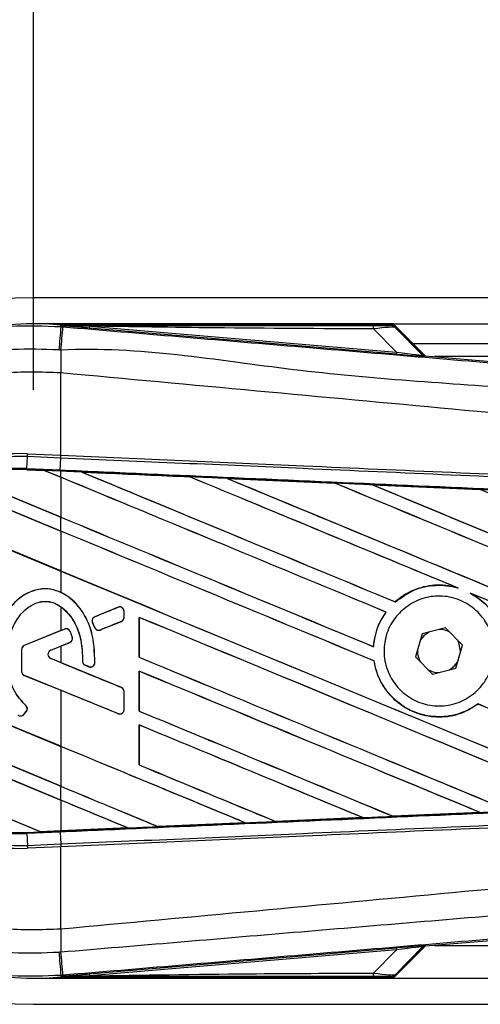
# Model space of a CAD drawing. Header units: millimetres. Extents: x 0 to 420, y 0 to 297.
# Tile 19 of 77: x 64.74 to 68.27, y 253.47 to 261.01. Entities that reach past the tile are written whole.
import ezdxf

# ---------------------------------------------------------------- set-up
doc = ezdxf.new("R2010")
doc.units = ezdxf.units.MM
doc.layers.add('QUOTE', color=174, linetype='Continuous')
doc.styles.add('SLDTEXTSTYLE3', font='TXT', dxfattribs={"width": 0.75})
doc.dimstyles.new('SLDDIMSTYLE0', dxfattribs={"dimtxt": 3, "dimasz": 3, "dimexe": 0, "dimexo": 0.0625, "dimgap": 0.75, "dimtad": 1, "dimlfac": 9.979656, "dimrnd": 1e-09, "dimzin": 12, "dimdsep": 46, "dimtxsty": 'SLDTEXTSTYLE3', "dimsah": 1, "dimcen": 0.09, "dimadec": 0, "dimazin": 3, "dimtfac": 1, "dimtdec": 3, "dimtofl": 0, "dimtmove": 0, "dimatfit": 3, "dimfxl": 0, "dimfrac": 2, "dimtolj": 1, "dimtzin": 12, "dimarcsym": 0})

# ---------------------------------------------------------------- blocks, each defined once
blk = doc.blocks.new('_D')
at = {"layer": 'QUOTE'}
for p, q in [((64.8471, 258.1791), (64.8471, 269.1272)), ((215.1529, 258.1791), (215.1529, 269.1272)), ((215.1529, 267.1272), (64.8471, 267.1272))]:
    blk.add_line(p, q, dxfattribs=at)
for points in [[(64.8471, 267.1272), (67.8471, 266.6272), (67.8471, 267.6272)], [(215.1529, 267.1272), (212.1529, 267.6272), (212.1529, 266.6272)]]:
    blk.add_solid(points, dxfattribs=at)
at = {"layer": 'QUOTE', "insert": (135.5667, 270.9944), "char_height": 3, "attachment_point": 1, "style": 'SLDTEXTSTYLE3'}
blk.add_mtext('1500', dxfattribs=at)

msp = doc.modelspace()

# ---------------------------------------------------------------- linework, layer by layer
at = {"color": 7, "linetype": 'Continuous', "lineweight": 25}
for p, q in [((101.1209, 258.8846), (64.8471, 258.8846)), ((67.6027, 258.6842), (64.8471, 258.6842)), ((65.0566, 258.6632), (65.0576, 258.6749)), ((65.0566, 258.6632), (65.0728, 258.6618)), ((65.0576, 258.6749), (65.058, 258.6748)), ((65.058, 258.6749), (65.058, 258.6748)), ((65.0628, 258.6701), (65.058, 258.6749)), ((67.5981, 258.6749), (65.058, 258.6749)), ((65.0629, 258.6695), (65.058, 258.6748)), ((65.0629, 258.6695), (65.0628, 258.6701)), ((65.2761, 258.6668), (65.2748, 258.6516)), ((67.6263, 258.4533), (65.2748, 258.6516)), ((65.2761, 258.6668), (67.6276, 258.4685)), ((67.6276, 258.4685), (67.4514, 258.6458)), ((67.6027, 258.6842), (101.1209, 258.6842)), ((67.8472, 258.4397), (67.6027, 258.6842)), ((67.8292, 258.4483), (67.6058, 258.6717)), ((67.6162, 258.6576), (67.8276, 258.4449)), ((67.753, 258.5339), (101.1209, 258.5339)), ((67.6276, 258.4685), (67.6263, 258.4533)), ((67.8276, 258.4449), (67.8292, 258.4483)), ((67.8479, 258.4396), (67.8463, 258.4362)), ((67.8479, 258.4396), (73.7916, 257.9384)), ((83.3848, 258.4337), (67.9183, 258.4337)), ((65.0564, 258.3089), (65.0563, 258.309)), ((65.0564, 257.6781), (65.0564, 258.3089)), ((64.797, 257.5767), (64.8009, 257.6679)), ((64.8009, 257.6679), (64.8019, 257.6892)), ((65.0555, 257.6568), (64.8009, 257.6679)), ((64.8019, 257.6892), (65.0564, 257.6781)), ((65.052, 257.5656), (65.056, 257.6568)), ((65.0555, 257.6568), (65.0564, 257.6781)), ((65.056, 257.6568), (65.0555, 257.6568)), ((65.057, 257.678), (65.0564, 257.6781)), ((64.7966, 257.5679), (64.7965, 257.5671)), ((64.7965, 257.5671), (64.9314, 257.5612)), ((64.7966, 257.568), (64.797, 257.5767)), ((64.7966, 257.568), (64.9303, 257.5621)), ((64.7966, 257.5679), (64.7966, 257.568)), ((64.9303, 257.5621), (64.7966, 257.5679)), ((64.797, 257.5767), (65.052, 257.5656)), ((65.0517, 257.5568), (65.052, 257.5656)), ((64.3245, 257.507), (65.0564, 257.2038)), ((65.0564, 257.2043), (64.3264, 257.5067)), ((65.0517, 257.5568), (64.9303, 257.5621)), ((65.0564, 257.5099), (64.9303, 257.5621)), ((64.9314, 257.5612), (64.9303, 257.5621)), ((64.9314, 257.5612), (65.0564, 257.5094)), ((65.0564, 257.5566), (65.0517, 257.5568)), ((65.0564, 257.5099), (65.0564, 257.5566)), ((65.0564, 257.5094), (65.0564, 257.2043)), ((65.2166, 257.5496), (65.2202, 257.5486)), ((65.2166, 257.5496), (65.2166, 257.5496)), ((66.0426, 257.5135), (66.0427, 257.5134)), ((66.0438, 257.5125), (66.0427, 257.5134)), ((66.3295, 257.5009), (67.1553, 257.4646)), ((66.3296, 257.5008), (66.3295, 257.5009)), ((66.3296, 257.5008), (66.3331, 257.4998)), ((65.0564, 257.0977), (64.1888, 257.4571)), ((64.1894, 257.4564), (65.0564, 257.0973)), ((67.1553, 257.4646), (67.1554, 257.4645)), ((67.1564, 257.4636), (67.1554, 257.4645)), ((67.4434, 257.4519), (68.2682, 257.4154)), ((67.4436, 257.4518), (67.4434, 257.4519)), ((67.4436, 257.4518), (67.4471, 257.4508)), ((68.2682, 257.4154), (68.2684, 257.4153)), ((68.2694, 257.4144), (68.2684, 257.4153)), ((63.8837, 257.2774), (65.0564, 256.7917)), ((65.0564, 256.7921), (63.885, 257.2773)), ((65.0564, 257.0977), (65.0564, 257.2038)), ((65.0564, 257.0973), (65.0564, 256.7921)), ((65.0564, 256.7917), (65.0564, 256.6277)), ((68.089, 256.6649), (68.1002, 256.6607)), ((68.191, 256.6231), (68.2019, 256.6181)), ((65.0564, 256.5183), (65.0564, 256.3355)), ((65.4955, 256.5143), (65.3169, 256.4414)), ((65.4955, 256.5143), (65.4953, 256.5147)), ((67.6188, 256.555), (67.6183, 256.5556)), ((65.3169, 256.4414), (65.3168, 256.4418)), ((65.5409, 256.4365), (65.5409, 256.4838)), ((65.5409, 256.4838), (65.5414, 256.4838)), ((65.5409, 256.4365), (65.5414, 256.4365)), ((65.5414, 256.4365), (65.5414, 256.4838)), ((65.6568, 256.4369), (65.6568, 256.1309)), ((65.6576, 256.4361), (65.6568, 256.4369)), ((65.6576, 256.131), (65.6576, 256.4361)), ((67.5471, 256.4774), (67.5482, 256.4774)), ((65.2991, 256.3979), (65.2987, 256.3977)), ((65.316, 256.3574), (65.2987, 256.3977)), ((65.2991, 256.3979), (65.3164, 256.3576)), ((65.3591, 256.3401), (65.5204, 256.406)), ((65.5204, 256.406), (65.5206, 256.4055)), ((65.0564, 256.3355), (64.7767, 256.2213)), ((65.0854, 256.3469), (64.7769, 256.2209)), ((65.0854, 256.3469), (65.0853, 256.3473)), ((65.1283, 256.3289), (65.1287, 256.3291)), ((65.1442, 256.2847), (65.1446, 256.2848)), ((65.3164, 256.3576), (65.316, 256.3574)), ((65.3591, 256.3401), (65.3593, 256.3397)), ((67.8241, 256.3115), (67.7741, 256.1333)), ((68.0034, 256.3573), (67.8241, 256.3115)), ((68.1328, 256.2249), (68.0034, 256.3573)), ((64.7769, 256.2209), (64.7767, 256.2213)), ((64.9793, 256.185), (65.1251, 256.2446)), ((64.9795, 256.1846), (65.0564, 256.216)), ((65.0564, 256.216), (65.0564, 256.0898)), ((65.1251, 256.2446), (65.1253, 256.2442)), ((67.4513, 256.2121), (67.4505, 256.2129)), ((68.0828, 256.0466), (68.1328, 256.2249)), ((65.0564, 255.4491), (63.3459, 256.1577)), ((63.3468, 256.1568), (65.0564, 255.4487)), ((64.756, 256.1904), (64.756, 256.0234)), ((64.7564, 256.1904), (64.756, 256.1904)), ((64.7564, 256.1904), (64.7564, 256.0234)), ((64.9793, 256.185), (64.9795, 256.1846)), ((67.7741, 256.1333), (67.9034, 256.0008)), ((68.1187, 256.1747), (68.1188, 256.1791)), ((64.9793, 256.1208), (64.9795, 256.1212)), ((65.5204, 255.8999), (64.9793, 256.1208)), ((65.0564, 256.0898), (64.9795, 256.1212)), ((65.2231, 256.1014), (65.2226, 256.1014)), ((65.2433, 256.0711), (65.2431, 256.0707)), ((65.2433, 256.0711), (65.2718, 256.0591)), ((65.2718, 256.0591), (65.2716, 256.0587)), ((65.3174, 256.0876), (65.3179, 256.0876)), ((65.6568, 256.1309), (65.6576, 256.131)), ((67.4551, 256.1034), (67.456, 256.1035)), ((64.7564, 256.0234), (64.756, 256.0234)), ((64.7769, 255.9929), (64.7767, 255.9925)), ((64.7767, 255.9925), (65.0564, 255.8783)), ((64.7769, 255.9929), (65.4955, 255.6995)), ((65.6568, 256.0247), (65.6568, 255.7187)), ((65.6576, 256.0239), (65.6568, 256.0247)), ((65.6576, 255.7188), (65.6576, 256.0239)), ((67.9034, 256.0008), (68.0828, 256.0466)), ((63.3893, 255.8336), (65.0564, 255.1431)), ((65.0564, 255.1435), (63.3902, 255.8337)), ((65.0564, 255.8783), (65.0564, 255.4491)), ((65.5204, 255.8999), (65.5206, 255.9003)), ((65.5409, 255.8694), (65.5414, 255.8694)), ((65.5409, 255.73), (65.5409, 255.8694)), ((65.5414, 255.73), (65.5414, 255.8694)), ((64.7887, 255.7615), (64.789, 255.7618)), ((68.252, 255.7735), (68.2526, 255.7728)), ((65.0564, 255.037), (63.4265, 255.7121)), ((63.4278, 255.7111), (65.0564, 255.0365)), ((64.7742, 255.6937), (64.7924, 255.7155)), ((64.7742, 255.6937), (64.7745, 255.6934)), ((64.7745, 255.6934), (64.7927, 255.7152)), ((64.7924, 255.7155), (64.7927, 255.7152)), ((65.4955, 255.6995), (65.4953, 255.6991)), ((65.5409, 255.73), (65.5414, 255.73)), ((65.6568, 255.7187), (65.6576, 255.7188)), ((65.6568, 255.6126), (65.6568, 255.3066)), ((65.6576, 255.6118), (65.6568, 255.6126)), ((65.6576, 255.3067), (65.6576, 255.6118)), ((65.0564, 255.4487), (65.0564, 255.1435)), ((63.6471, 255.3147), (64.9023, 254.7948)), ((64.9014, 254.7956), (63.6482, 255.3147)), ((65.6568, 255.3066), (65.6576, 255.3067)), ((65.0564, 255.037), (65.0564, 255.1431)), ((65.0564, 255.0365), (65.0564, 254.8024)), ((68.2677, 254.9427), (67.6021, 254.9133)), ((68.2646, 254.9435), (68.2674, 254.9428)), ((68.2674, 254.9428), (68.2677, 254.9427)), ((65.8023, 254.8342), (66.4701, 254.8635)), ((66.4702, 254.8634), (65.8023, 254.8341)), ((66.4672, 254.8642), (66.4701, 254.8635)), ((66.4701, 254.8635), (66.4702, 254.8634)), ((66.7022, 254.8737), (66.7013, 254.8745)), ((66.7023, 254.8736), (66.7022, 254.8737)), ((67.3692, 254.903), (66.7023, 254.8736)), ((67.3662, 254.9038), (67.369, 254.9031)), ((67.369, 254.9031), (67.3692, 254.903)), ((67.6019, 254.9134), (67.6011, 254.9142)), ((67.6021, 254.9133), (67.6019, 254.9134)), ((64.7966, 254.7902), (64.9023, 254.7948)), ((64.7966, 254.7902), (64.797, 254.7814)), ((65.052, 254.7926), (64.797, 254.7814)), ((64.797, 254.7814), (64.8009, 254.6902)), ((64.9014, 254.7956), (65.0564, 254.8024)), ((64.9022, 254.7948), (64.9014, 254.7956)), ((64.9022, 254.7948), (65.0517, 254.8013)), ((65.0517, 254.8013), (64.9023, 254.7948)), ((65.0564, 254.8015), (65.0517, 254.8013)), ((65.0517, 254.8013), (65.0517, 254.8013)), ((65.052, 254.7926), (65.056, 254.7014)), ((65.5706, 254.824), (65.0564, 254.8015)), ((65.5677, 254.8247), (65.5706, 254.824)), ((65.5706, 254.824), (65.5706, 254.824)), ((65.8023, 254.8342), (65.8014, 254.835)), ((65.8023, 254.8341), (65.8023, 254.8342)), ((64.8009, 254.6902), (65.0555, 254.7013)), ((65.0555, 254.7013), (65.056, 254.7014)), ((65.0555, 254.7013), (65.0564, 254.6801)), ((64.8009, 254.6902), (64.8019, 254.669)), ((65.0564, 254.6801), (64.8019, 254.669)), ((65.0564, 254.6801), (65.057, 254.6801)), ((65.0564, 254.0492), (65.0564, 254.6801)), ((73.7916, 254.4197), (67.8479, 253.9185)), ((65.0564, 254.0492), (65.0563, 254.0492)), ((65.2748, 253.7066), (67.6263, 253.9048)), ((67.6276, 253.8896), (65.2761, 253.6914)), ((67.4514, 253.7123), (67.6276, 253.8896)), ((67.6027, 253.674), (67.8472, 253.9185)), ((67.6058, 253.6864), (67.8292, 253.9098)), ((67.8276, 253.9133), (67.6162, 253.7005)), ((67.6263, 253.9048), (67.6276, 253.8896)), ((67.8292, 253.9098), (67.8276, 253.9133)), ((67.8463, 253.922), (67.8479, 253.9185)), ((67.9183, 253.9245), (83.3848, 253.9245)), ((64.8471, 253.674), (67.6027, 253.674)), ((65.0728, 253.6963), (65.0566, 253.6949)), ((65.0566, 253.6949), (65.0576, 253.6833)), ((65.058, 253.6833), (65.0576, 253.6833)), ((65.058, 253.6833), (65.0629, 253.6886)), ((65.0628, 253.6881), (65.058, 253.6833)), ((65.058, 253.6833), (65.058, 253.6833)), ((65.058, 253.6833), (67.5981, 253.6833)), ((65.0628, 253.6881), (65.0629, 253.6886)), ((65.2748, 253.7066), (65.2761, 253.6914)), ((67.6027, 253.674), (90.806, 253.674)), ((64.8471, 253.4736), (90.8644, 253.4736))]:
    msp.add_line(p, q, dxfattribs=at)
at = {"color": 7, "linetype": 'Continuous', "lineweight": 25, "flags": 128}
for points in [[(65.2761, 258.6668), (65.1567, 258.6686), (65.0628, 258.6701)], [(67.8746, 256.3244), (67.8365, 256.296), (67.81, 256.2613)], [(68.1188, 256.1791), (68.1062, 256.2423), (68.0963, 256.2622)], [(68.0322, 256.0337), (68.0703, 256.0622), (68.0969, 256.0969)], [(65.0628, 253.6881), (65.1823, 253.6899), (65.2761, 253.6914)]]:
    msp.add_lwpolyline(points, dxfattribs=at)
at = {"color": 7, "linetype": 'Continuous', "lineweight": 25}
for centre, radius, start, end in [((64.8471, 256.1791), 2.7055, 90, 270), ((64.8471, 256.1791), 2.5047, 85.18028, 274.81972), ((322.8888, 236.784), 258.7588, 175.149606, 175.189291), ((-21.8417, 265.8513), 87.2114, 355.15357, 355.271316), ((67.3446, 258.65), 0.107, 357.77119, 11.51783), ((93.9887, 258.1325), 28.9329, 179.30553, 179.65067), ((67.8488, 258.4661), 0.0301, 225.00164, 265.17864), ((64.7359, 256.1791), 1.5115, 87.5, 272.5), ((64.7359, 256.1791), 1.4903, 87.5, 272.5), ((64.7359, 256.1791), 1.399, 87.5, 272.5), ((64.7359, 256.1791), 1.3902, 87.5, 107.21651), ((64.7359, 256.1791), 1.3902, 87.5, 107.2149), ((64.7359, 256.1791), 1.3893, 87.5, 107.14432), ((65.508, 256.4838), 0.0329, 0, 112.20926), ((65.3294, 256.4109), 0.0329, 112.20926, 203.24584), ((65.508, 256.4365), 0.0329, 292.20927, 0), ((65.0979, 256.3164), 0.0329, 22.3787, 112.20929), ((65.1126, 256.2751), 0.0329, 292.20926, 16.93498), ((65.3467, 256.3706), 0.0329, 203.24584, 292.20927), ((67.9534, 256.1791), 0.1653, 58.46951, 90.18729), ((64.7893, 256.1904), 0.0334, 112.20929, 180), ((64.7893, 256.1904), 0.0329, 112.20929, 180), ((64.9924, 256.1529), 0.0347, 112.20926, 247.79071), ((64.9924, 256.1529), 0.0343, 112.20926, 247.79071), ((67.9534, 256.1791), 0.1653, 178.46951, 210.18729), ((65.256, 256.1015), 0.0329, 180.035, 247.29049), ((65.2845, 256.0895), 0.0329, 247.29049, 356.67135), ((64.7893, 256.0234), 0.0334, 180, 247.79071), ((64.7893, 256.0234), 0.0329, 180, 247.79071), ((67.9534, 256.1791), 0.1653, 238.46951, 270.18729), ((65.508, 255.8694), 0.0329, 360, 67.79071), ((64.7671, 255.7366), 0.0329, 320.16689, 48.97709), ((64.7671, 255.7366), 0.0334, 320.16689, 48.97709), ((64.7489, 255.7148), 0.0334, 228.8059, 320.16689), ((64.7489, 255.7148), 0.0329, 228.8059, 320.16689), ((65.508, 255.73), 0.0329, 247.79071, 360), ((64.7359, 256.1791), 1.3902, 266.65309, 272.5), ((93.9887, 254.2256), 28.9329, 180.34933, 180.69448), ((322.8888, 275.5741), 258.7588, 184.810709, 184.850394), ((-31.9816, 245.6517), 97.3872, 4.738282, 4.843724), ((67.8488, 253.892), 0.0301, 94.82136, 134.99836), ((67.3446, 253.7082), 0.107, 348.48217, 2.22881)]:
    msp.add_arc(centre, radius, start, end, dxfattribs=at)
for centre, major_axis, ratio, start_param, end_param in [((67.3684, 258.6728), (0.2124, -0.0005), 0.006593, 5.103585, 6.280472), ((67.3684, 258.6227), (0.2481, 0.0344), 0.04873, 0.045893, 1.22278), ((67.4908, 258.4671), (0.3556, -0.0309), 0.006014, 5.104116, 6.281003), ((67.4933, 258.497), (0.3344, -0.0523), 0.023912, 5.129559, 6.306446), ((67.8504, 258.4695), (0.0127, 0.0273), 0.999957, 2.790968, 3.492218), ((64.8491, 257.5957), (0.0812, -0.0336), 0.002985, 0.009253, 0.035125), ((65.0564, 256.698), (85.9543, -35.6062), 0.008062, 1.545143, 1.574136), ((65.0564, 256.698), (85.9042, -35.5854), 0.008062, 1.545139, 1.574136), ((65.0564, 258.4279), (85.9543, -35.6062), 0.008062, 4.717592, 4.745544), ((65.0564, 256.0548), (85.9047, -3.7518), 0.017438, 1.560064, 1.569651), ((65.0564, 258.4279), (85.9042, -35.5854), 0.008062, 4.717636, 4.745555), ((65.0564, 257.1101), (85.9543, -35.6062), 0.008062, 1.538717, 1.562662), ((65.0564, 257.1101), (85.9042, -35.5854), 0.008062, 1.538827, 1.562642), ((65.0564, 258.84), (85.9543, -35.6062), 0.008062, 4.73054, 4.797762), ((65.0564, 258.84), (85.9042, -35.5854), 0.008062, 4.730592, 4.797783), ((65.0564, 256.0548), (85.9047, -3.7518), 0.017438, 1.547109, 1.556695), ((65.0564, 257.5223), (85.9543, -35.6062), 0.008062, 1.484469, 1.549716), ((65.0564, 257.5223), (85.9042, -35.5854), 0.008062, 1.484474, 1.549688), ((65.0564, 259.2522), (85.9543, -35.6062), 0.008062, 4.743502, 4.808268), ((65.0564, 259.2522), (85.9042, -35.5854), 0.008062, 4.743562, 4.808285), ((65.0564, 256.0548), (85.9047, -3.7518), 0.017438, 1.534147, 1.543725), ((65.0564, 257.9344), (85.9543, -35.6062), 0.008062, 1.492001, 1.536762), ((65.0564, 258.0157), (85.9042, -35.5854), 0.008062, 4.715729, 4.743602), ((65.0564, 258.0157), (85.9543, -35.6062), 0.008062, 4.715729, 4.743595), ((65.0564, 256.2858), (85.9543, -35.6062), 0.008062, 1.546216, 1.574136), ((65.0564, 256.2858), (85.9042, -35.5854), 0.008062, 1.54621, 1.574136), ((65.0564, 257.6036), (85.9042, -35.5854), 0.008062, 4.715729, 4.766314), ((65.0564, 257.6036), (85.9543, -35.6062), 0.008062, 4.715729, 4.766299), ((65.0564, 257.1101), (85.9543, -35.6062), 0.008062, 1.494934, 1.53766), ((65.0564, 257.1101), (85.9042, -35.5854), 0.008062, 1.494938, 1.537512), ((65.0564, 257.1457), (85.9543, 35.0962), 0.008079, 4.712119, 4.714197), ((65.0564, 255.8737), (85.9543, -35.6062), 0.008062, 1.52631, 1.567151), ((65.0564, 255.8737), (85.9042, -35.5854), 0.008062, 1.52632, 1.567137), ((65.0564, 255.4058), (85.9543, 35.0962), 0.008079, 1.562097, 1.563974), ((65.0564, 257.1457), (85.9543, 35.0963), 0.008079, 4.70909, 4.709426), ((65.0564, 255.4058), (85.9543, 35.0962), 0.008079, 1.566696, 1.567497), ((65.0564, 256.9), (85.9543, -35.0963), 0.008079, 4.715688, 4.721088), ((65.0564, 255.3357), (85.9543, -35.975), 0.00805, 1.571662, 1.571993), ((65.0564, 257.1914), (85.9543, -35.6062), 0.008062, 4.722714, 4.755822), ((65.0564, 257.1914), (85.9042, -35.5854), 0.008062, 4.722728, 4.755834), ((65.0564, 255.4615), (85.9543, -35.6062), 0.008062, 1.536767, 1.567151), ((65.0564, 255.4615), (85.9042, -35.5854), 0.008062, 1.536781, 1.567137), ((65.0564, 255.0681), (85.9543, -35.0962), 0.008079, 1.568989, 1.574095), ((65.0564, 256.2858), (85.9543, -35.6062), 0.008062, 1.515853, 1.53695), ((65.0564, 256.2858), (85.9042, -35.5854), 0.008062, 1.515859, 1.536922), ((65.0564, 256.7793), (85.9543, -35.6062), 0.008062, 4.722714, 4.745349), ((65.0564, 256.7793), (85.9042, -35.5854), 0.008062, 4.722728, 4.745355), ((65.0564, 255.0494), (85.9543, -35.6062), 0.008062, 1.547226, 1.567151), ((65.0564, 255.0494), (85.9042, -35.5854), 0.008062, 1.547245, 1.567137), ((65.0564, 254.6372), (85.9543, -35.6062), 0.008062, 1.557688, 1.574136), ((65.0564, 254.6372), (85.9042, -35.5854), 0.008062, 1.557713, 1.574136), ((65.0564, 256.3671), (85.9543, -35.6062), 0.008062, 4.722714, 4.734878), ((65.0564, 256.3671), (85.9042, -35.5854), 0.008062, 4.722728, 4.734878), ((65.0564, 255.955), (85.9042, -35.5854), 0.008062, 4.715729, 4.724402), ((65.0564, 255.955), (85.9543, -35.6062), 0.008062, 4.715729, 4.724407), ((65.0564, 254.2251), (85.9543, -35.6062), 0.008062, 1.568154, 1.574136), ((65.0564, 254.2251), (85.9042, -35.5854), 0.008062, 1.568185, 1.574136), ((65.0564, 256.3033), (85.9047, 3.7518), 0.017438, 4.741254, 4.748982), ((65.0564, 256.3033), (85.9047, 3.7518), 0.017438, 4.7203, 4.728051), ((65.0564, 256.3033), (85.9047, 3.7518), 0.017438, 4.730777, 4.738518), ((64.9679, 254.7676), (0.0657, -0.0272), 0.003688, 3.151137, 3.177009), ((65.0564, 256.3033), (85.9047, 3.7518), 0.017438, 4.711627, 4.717579), ((67.4908, 253.8911), (0.3556, 0.0309), 0.006014, 0.002183, 1.17907), ((67.4933, 253.8611), (0.3344, 0.0523), 0.023912, 6.259925, 7.436811), ((67.8504, 253.8886), (-0.0127, 0.0273), 0.999957, 5.93256, 6.63381), ((67.3684, 253.6853), (0.2124, 0.0005), 0.006593, 0.002713, 1.1796), ((67.3684, 253.7354), (0.2481, -0.0344), 0.04873, 5.060406, 6.237293)]:
    msp.add_ellipse(centre, major_axis=major_axis, ratio=ratio, start_param=start_param, end_param=end_param, dxfattribs=at)
for points, knots in [([(62.3542, 256.179), (62.3608, 256.3172), (62.3743, 256.5975), (62.483, 257.0043), (62.655, 257.3913), (62.8887, 257.7406), (63.18, 258.0485), (63.5159, 258.3008), (63.8928, 258.4952), (64.2811, 258.6172), (64.6742, 258.6783), (64.9281, 258.6683), (65.0566, 258.6632)], [0, 0, 0, 0, 0.100465, 0.203843, 0.304309, 0.407689, 0.508155, 0.611535, 0.712002, 0.815383, 0.906611, 1, 1, 1, 1]), ([(65.0628, 258.6701), (65.5082, 258.6703), (66.3034, 258.6708), (67.0992, 258.6712), (67.4494, 258.6713)], [0, 0, 0, 0, 0.5600269, 1, 1, 1, 1]), ([(65.2748, 258.6516), (65.2543, 258.6533), (65.1937, 258.6584), (65.1223, 258.6644), (65.0729, 258.6687), (65.0629, 258.6695)], [0, 0, 0, 0, 0.289267, 0.85683, 1, 1, 1, 1]), ([(65.0728, 258.6618), (65.6651, 258.6119), (66.8495, 258.5121), (68.6257, 258.3629), (70.9393, 258.1688), (72.6566, 258.0254), (73.7838, 257.9312)], [0, 0, 0, 0, 0.20362, 0.407241, 0.610948, 1, 1, 1, 1]), ([(67.4514, 258.6458), (67.0454, 258.6475), (66.3204, 258.6505), (65.5952, 258.6618), (65.2761, 258.6668)], [0, 0, 0, 0, 0.559974, 1, 1, 1, 1]), ([(67.5808, 258.6723), (67.5823, 258.6728), (67.5851, 258.6736), (67.5941, 258.6745), (67.5981, 258.6749)], [0, 0, 0, 0, 0.559392, 1, 1, 1, 1]), ([(67.6162, 258.6576), (67.6103, 258.6623), (67.5998, 258.6706), (67.5866, 258.6718), (67.5808, 258.6723)], [0, 0, 0, 0, 0.56, 1, 1, 1, 1]), ([(67.6058, 258.6717), (67.6051, 258.6723), (67.6035, 258.6737), (67.6007, 258.6747), (67.5988, 258.6748), (67.5981, 258.6749)], [0, 0, 0, 0, 0.319396, 0.748191, 1, 1, 1, 1]), ([(67.6058, 258.6717), (67.609, 258.6678), (67.6147, 258.6608), (67.6157, 258.6586), (67.6162, 258.6576)], [0, 0, 0, 0, 0.560586, 1, 1, 1, 1]), ([(65.0415, 258.4846), (64.9237, 258.4892), (64.6881, 258.4985), (64.3249, 258.4428), (63.9634, 258.329), (63.6146, 258.1505), (63.3016, 257.9151), (63.0316, 257.6314), (62.8139, 257.3056), (62.654, 256.9486), (62.5528, 256.5693), (62.5398, 256.3091), (62.5333, 256.1791)], [0, 0, 0, 0, 0.092304, 0.184607, 0.286538, 0.388469, 0.490398, 0.592329, 0.694247, 0.796166, 0.898084, 1, 1, 1, 1]), ([(65.0579, 258.4832), (65.0579, 258.4832), (65.0524, 258.4837), (65.0469, 258.4842), (65.0415, 258.4846)], [0, 0, 0, 0, 0.000365, 1, 1, 1, 1]), ([(73.7847, 257.7513), (72.6563, 257.8435), (70.9365, 257.9841), (68.6191, 258.1932), (66.8382, 258.2961), (65.6527, 258.5132), (65.0579, 258.4832), (65.0579, 258.4832)], [0, 0, 0, 0, 0.388767, 0.592528, 0.796289, 0.999999, 1, 1, 1, 1]), ([(65.0563, 258.309), (64.9075, 258.3143), (64.6095, 258.3249), (64.1706, 258.2254), (63.7625, 258.0405), (63.3997, 257.777), (63.1009, 257.4419), (62.8779, 257.0533), (62.7339, 256.6261), (62.7164, 256.328), (62.7076, 256.1791)], [0, 0, 0, 0, 0.12488, 0.25014, 0.374649, 0.499812, 0.624764, 0.749558, 0.874924, 1, 1, 1, 1]), ([(73.784, 257.4521), (73.7503, 257.4575), (73.5426, 257.4908), (72.6311, 257.5836), (70.7584, 257.777), (68.0565, 258.0315), (66.0569, 258.2164), (65.0564, 258.3089)], [0, 0, 0, 0, 0.011701, 0.072209, 0.314194, 0.656887, 1, 1, 1, 1]), ([(73.779, 257.2763), (73.4695, 257.2898), (72.7844, 257.3197), (71.722, 257.366), (70.5922, 257.4153), (69.7439, 257.4523), (68.8955, 257.4893), (68.0472, 257.5263), (66.6731, 257.5862), (65.6759, 257.6297), (65.056, 257.6568)], [0, 0, 0, 0, 0.106787, 0.236344, 0.366001, 0.49568, 0.528068, 0.657625, 0.787181, 1, 1, 1, 1]), ([(65.057, 257.678), (65.6769, 257.651), (66.6742, 257.6075), (68.0484, 257.5476), (68.8968, 257.5106), (69.7453, 257.4736), (70.5937, 257.4366), (71.7237, 257.3873), (72.7861, 257.341), (73.4713, 257.3111), (73.7808, 257.2976)], [0, 0, 0, 0, 0.212819, 0.342375, 0.471932, 0.50432, 0.633999, 0.763656, 0.893213, 1, 1, 1, 1]), ([(65.052, 257.5656), (65.1629, 257.5607), (65.7174, 257.5365), (66.7153, 257.4927), (68.0455, 257.434), (69.3749, 257.375), (70.4818, 257.3255), (71.5879, 257.2759), (72.6125, 257.2297), (73.4147, 257.1932), (73.7756, 257.1769)], [0, 0, 0, 0, 0.038064, 0.190322, 0.342581, 0.49484, 0.647098, 0.723226, 0.875485, 1, 1, 1, 1]), ([(65.2166, 257.5496), (65.2016, 257.5503), (65.1482, 257.5526), (65.0948, 257.5549), (65.0564, 257.5566)], [0, 0, 0, 0, 0.280645, 1, 1, 1, 1]), ([(65.2166, 257.5496), (65.2633, 257.5476), (65.5386, 257.5356), (65.814, 257.5235), (66.0426, 257.5135)], [0, 0, 0, 0, 0.169698, 1, 1, 1, 1]), ([(66.0427, 257.5134), (65.8232, 257.5231), (65.5479, 257.5351), (65.2725, 257.5472), (65.2166, 257.5496)], [0, 0, 0, 0, 0.7971164, 1, 1, 1, 1]), ([(66.3295, 257.5009), (66.3145, 257.5015), (66.2396, 257.5048), (66.1439, 257.509), (66.0633, 257.5126), (66.0426, 257.5135)], [0, 0, 0, 0, 0.156729, 0.783643, 1, 1, 1, 1]), ([(67.1554, 257.4645), (67.0084, 257.471), (66.7332, 257.4831), (66.4579, 257.4952), (66.3296, 257.5008)], [0, 0, 0, 0, 0.533974, 1, 1, 1, 1]), ([(67.4434, 257.4519), (67.4284, 257.4525), (67.3535, 257.4558), (67.2574, 257.4601), (67.1764, 257.4636), (67.1553, 257.4646)], [0, 0, 0, 0, 0.156048, 0.780239, 1, 1, 1, 1]), ([(68.2684, 257.4153), (68.1937, 257.4186), (67.9188, 257.4308), (67.6438, 257.4429), (67.4436, 257.4518)], [0, 0, 0, 0, 0.271813, 1, 1, 1, 1]), ([(68.5583, 257.4026), (68.5433, 257.4032), (68.4684, 257.4065), (68.3717, 257.4108), (68.2899, 257.4144), (68.2682, 257.4154)], [0, 0, 0, 0, 0.154957, 0.774784, 1, 1, 1, 1]), ([(68.089, 256.6649), (68.061, 256.6712), (67.9777, 256.6898), (67.8333, 256.678), (67.7023, 256.6238), (67.6383, 256.5719), (67.6183, 256.5556)], [0, 0, 0, 0, 0.17129, 0.508755, 0.846203, 1, 1, 1, 1]), ([(67.6188, 256.555), (67.6646, 256.5883), (67.7563, 256.6553), (67.9262, 256.6908), (68.0423, 256.6781), (68.0983, 256.6613), (68.1002, 256.6607)], [0, 0, 0, 0, 0.328347, 0.658119, 0.988009, 1, 1, 1, 1]), ([(65.0564, 256.6277), (65.0247, 256.6391), (64.9627, 256.6615), (64.8635, 256.6504), (64.771, 256.6105), (64.6755, 256.5302), (64.5878, 256.3903), (64.5514, 256.2428), (64.5489, 256.1493), (64.5483, 256.1269)], [0, 0, 0, 0, 0.118119, 0.231323, 0.343868, 0.472496, 0.667889, 0.920455, 1, 1, 1, 1]), ([(65.3174, 256.0876), (65.3146, 256.1697), (65.3098, 256.3112), (65.2282, 256.4844), (65.1299, 256.5891), (65.0288, 256.645), (64.931, 256.6599), (64.837, 256.642), (64.7384, 256.5891), (64.6402, 256.4848), (64.5634, 256.3231), (64.5538, 256.1944), (64.5488, 256.1269)], [0, 0, 0, 0, 0.1653636, 0.2847889, 0.379918, 0.4532243, 0.5152242, 0.5771012, 0.6445431, 0.7395039, 0.8633961, 1, 1, 1, 1]), ([(65.3179, 256.0876), (65.3151, 256.1698), (65.3104, 256.3115), (65.2284, 256.484), (65.1393, 256.5819), (65.0773, 256.6162), (65.0564, 256.6277)], [0, 0, 0, 0, 0.385859, 0.664934, 0.887148, 1, 1, 1, 1]), ([(67.6571, 256.4782), (67.694, 256.5082), (67.7678, 256.5682), (67.9084, 256.6052), (68.0517, 256.5966), (68.1845, 256.5403), (68.291, 256.4434), (68.3595, 256.3166), (68.3821, 256.1744), (68.3564, 256.0327), (68.2852, 255.9076), (68.1767, 255.813), (68.043, 255.7596), (67.899, 255.7536), (67.7612, 255.7955), (67.645, 255.8807), (67.5636, 255.9996), (67.5261, 256.1388), (67.5371, 256.2819), (67.5864, 256.3988), (67.6374, 256.4561), (67.6571, 256.4782)], [0, 0, 0, 0, 0.053701, 0.107401, 0.161118, 0.214849, 0.268575, 0.322276, 0.375942, 0.429583, 0.483224, 0.536891, 0.590592, 0.644318, 0.698049, 0.751765, 0.805459, 0.859132, 0.91279, 0.966445, 1, 1, 1, 1]), ([(68.191, 256.6231), (68.2204, 256.605), (68.298, 256.5573), (68.3939, 256.4412), (68.4459, 256.3118), (68.454, 256.232), (68.4564, 256.2083)], [0, 0, 0, 0, 0.201287, 0.531219, 0.860982, 1, 1, 1, 1]), ([(68.4572, 256.2084), (68.4564, 256.219), (68.4512, 256.2858), (68.4142, 256.406), (68.3221, 256.5375), (68.2384, 256.5936), (68.2019, 256.6181)], [0, 0, 0, 0, 0.063345, 0.400734, 0.738191, 1, 1, 1, 1]), ([(64.7887, 255.7615), (64.762, 255.7902), (64.6984, 255.8587), (64.6442, 256.0157), (64.6375, 256.1971), (64.6802, 256.3616), (64.7528, 256.472), (64.8301, 256.5334), (64.9024, 256.5601), (64.9675, 256.5605), (65.0282, 256.5391), (65.1018, 256.4883), (65.1699, 256.3934), (65.2181, 256.2554), (65.2213, 256.1555), (65.2231, 256.1014)], [0, 0, 0, 0, 0.074435, 0.177241, 0.308602, 0.417464, 0.496355, 0.557068, 0.603022, 0.641045, 0.678953, 0.724301, 0.809966, 0.897223, 1, 1, 1, 1]), ([(64.789, 255.7618), (64.7623, 255.7905), (64.6988, 255.8589), (64.6446, 256.0158), (64.6379, 256.1971), (64.6806, 256.3613), (64.7531, 256.4717), (64.8303, 256.5329), (64.9025, 256.5597), (64.9673, 256.56), (65.0178, 256.5426), (65.0455, 256.5252), (65.0564, 256.5183)], [0, 0, 0, 0, 0.105797, 0.251954, 0.438745, 0.593524, 0.705651, 0.791916, 0.85718, 0.911157, 0.96497, 1, 1, 1, 1]), ([(65.0564, 256.5183), (65.0777, 256.4993), (65.1354, 256.4477), (65.2049, 256.3195), (65.2216, 256.1921), (65.2225, 256.1145), (65.2226, 256.1014)], [0, 0, 0, 0, 0.183785, 0.498377, 0.915438, 1, 1, 1, 1]), ([(65.5414, 256.4838), (65.541, 256.4875), (65.5402, 256.495), (65.5345, 256.505), (65.526, 256.5126), (65.5155, 256.5169), (65.5047, 256.5177), (65.4982, 256.5156), (65.4953, 256.5147)], [0, 0, 0, 0, 0.171915, 0.344133, 0.516352, 0.688574, 0.860799, 1, 1, 1, 1]), ([(65.3168, 256.4418), (65.3135, 256.4401), (65.3069, 256.4366), (65.2998, 256.4276), (65.2959, 256.4169), (65.2957, 256.4064), (65.2978, 256.4003), (65.2987, 256.3977)], [0, 0, 0, 0, 0.208496, 0.420751, 0.633005, 0.845258, 1, 1, 1, 1]), ([(65.5206, 256.4055), (65.5239, 256.4073), (65.5305, 256.4107), (65.5375, 256.4197), (65.5409, 256.4288), (65.5412, 256.4345), (65.5414, 256.4365)], [0, 0, 0, 0, 0.27985, 0.564821, 0.849789, 1, 1, 1, 1]), ([(67.5471, 256.4774), (67.5301, 256.4514), (67.4823, 256.378), (67.4563, 256.2838), (67.4511, 256.2202), (67.4505, 256.2129)], [0, 0, 0, 0, 0.327224, 0.922547, 1, 1, 1, 1]), ([(67.4513, 256.2121), (67.4599, 256.2684), (67.4746, 256.3638), (67.5268, 256.4443), (67.5482, 256.4774)], [0, 0, 0, 0, 0.589427, 1, 1, 1, 1]), ([(65.1287, 256.3291), (65.127, 256.3323), (65.1235, 256.3389), (65.1145, 256.346), (65.1038, 256.3498), (65.0936, 256.35), (65.0876, 256.348), (65.0853, 256.3473)], [0, 0, 0, 0, 0.211277, 0.426368, 0.64146, 0.856552, 1, 1, 1, 1]), ([(65.1253, 256.2442), (65.1285, 256.2459), (65.1352, 256.2494), (65.1423, 256.2584), (65.1461, 256.269), (65.1463, 256.2782), (65.145, 256.2833), (65.1446, 256.2848)], [0, 0, 0, 0, 0.22404, 0.452093, 0.680146, 0.908199, 1, 1, 1, 1]), ([(65.1442, 256.2847), (65.143, 256.2884), (65.1406, 256.296), (65.1355, 256.3108), (65.1312, 256.3217), (65.1283, 256.3289)], [0, 0, 0, 0, 0.2522974, 0.5045943, 1, 1, 1, 1]), ([(65.1446, 256.2848), (65.1434, 256.2886), (65.141, 256.2961), (65.1359, 256.3109), (65.1316, 256.3218), (65.1287, 256.3291)], [0, 0, 0, 0, 0.252074, 0.504148, 1, 1, 1, 1]), ([(65.316, 256.3574), (65.3178, 256.3542), (65.3214, 256.3476), (65.3305, 256.3407), (65.3412, 256.337), (65.3513, 256.337), (65.3571, 256.3389), (65.3593, 256.3397)], [0, 0, 0, 0, 0.213159, 0.430344, 0.647531, 0.864719, 1, 1, 1, 1]), ([(65.0566, 253.6949), (64.9311, 253.6899), (64.6772, 253.6796), (64.2879, 253.7394), (63.8966, 253.8614), (63.5227, 254.0531), (63.1831, 254.3069), (62.8937, 254.6113), (62.657, 254.9632), (62.4857, 255.3463), (62.375, 255.7565), (62.3612, 256.0368), (62.3542, 256.179)], [0, 0, 0, 0, 0.09123, 0.184622, 0.285093, 0.388477, 0.488947, 0.59233, 0.692799, 0.796181, 0.896635, 1, 1, 1, 1]), ([(62.5333, 256.1791), (62.5398, 256.049), (62.5528, 255.7889), (62.654, 255.4096), (62.8139, 255.0525), (63.0316, 254.7268), (63.3016, 254.4431), (63.6146, 254.2077), (63.9634, 254.0292), (64.3249, 253.9153), (64.6881, 253.8596), (64.9237, 253.8689), (65.0415, 253.8735)], [0, 0, 0, 0, 0.101916, 0.203834, 0.305753, 0.407671, 0.509602, 0.611531, 0.713462, 0.815393, 0.907696, 1, 1, 1, 1]), ([(65.0563, 254.0492), (64.9075, 254.0439), (64.6095, 254.0332), (64.1706, 254.1328), (63.7625, 254.3176), (63.3997, 254.5812), (63.1009, 254.9162), (62.8779, 255.3049), (62.7339, 255.7321), (62.7164, 256.0302), (62.7076, 256.1791)], [0, 0, 0, 0, 0.12488, 0.25014, 0.374649, 0.499812, 0.624764, 0.749558, 0.874924, 1, 1, 1, 1]), ([(65.2226, 256.1014), (65.223, 256.0977), (65.2237, 256.0902), (65.2295, 256.0802), (65.2365, 256.0738), (65.2415, 256.0714), (65.2431, 256.0707)], [0, 0, 0, 0, 0.286752, 0.574018, 0.861284, 1, 1, 1, 1]), ([(65.2716, 256.0587), (65.2752, 256.0576), (65.2823, 256.0554), (65.2937, 256.0568), (65.304, 256.0616), (65.3121, 256.0697), (65.3168, 256.0788), (65.3175, 256.0851), (65.3179, 256.0876)], [0, 0, 0, 0, 0.1734899, 0.3501499, 0.52681, 0.7034698, 0.8801287, 1, 1, 1, 1]), ([(67.4551, 256.1034), (67.4573, 256.0908), (67.4693, 256.0227), (67.5195, 255.9044), (67.6344, 255.7762), (67.786, 255.6931), (67.9557, 255.6656), (68.12, 255.6917), (68.2105, 255.7471), (68.2526, 255.7728)], [0, 0, 0, 0, 0.037003, 0.2010348, 0.3650919, 0.5292097, 0.6934103, 0.8576873, 1, 1, 1, 1]), ([(68.252, 255.7735), (68.2143, 255.75), (68.1285, 255.6966), (67.9701, 255.6667), (67.7998, 255.6895), (67.6462, 255.7683), (67.5279, 255.8932), (67.4724, 256.0142), (67.4591, 256.0865), (67.456, 256.1035)], [0, 0, 0, 0, 0.128694, 0.292951, 0.457245, 0.621517, 0.785717, 0.949832, 1, 1, 1, 1]), ([(65.5414, 255.8694), (65.541, 255.8731), (65.5402, 255.8806), (65.5345, 255.8906), (65.5274, 255.8971), (65.5223, 255.8995), (65.5206, 255.9003)], [0, 0, 0, 0, 0.284475, 0.569451, 0.85443, 1, 1, 1, 1]), ([(65.4953, 255.6991), (65.4989, 255.698), (65.5061, 255.6959), (65.5174, 255.6973), (65.5277, 255.7023), (65.5357, 255.7104), (65.5405, 255.7201), (65.5411, 255.7269), (65.5414, 255.73)], [0, 0, 0, 0, 0.169248, 0.341471, 0.513695, 0.685917, 0.858137, 1, 1, 1, 1]), ([(73.6657, 255.1763), (73.3414, 255.1616), (72.5757, 255.1268), (71.5879, 255.0823), (70.4818, 255.0326), (69.3749, 254.9832), (68.0455, 254.9241), (66.7153, 254.8654), (65.7174, 254.8216), (65.1629, 254.7974), (65.052, 254.7926)], [0, 0, 0, 0, 0.113301, 0.26751, 0.344613, 0.498822, 0.653031, 0.80724, 0.961449, 1, 1, 1, 1]), ([(65.056, 254.7014), (65.6759, 254.7284), (66.6731, 254.7719), (68.0472, 254.8318), (68.8955, 254.8688), (69.7439, 254.9058), (70.5922, 254.9428), (71.722, 254.9921), (72.7844, 255.0384), (73.4695, 255.0683), (73.779, 255.0818)], [0, 0, 0, 0, 0.212819, 0.342375, 0.471932, 0.50432, 0.633999, 0.763656, 0.893212, 1, 1, 1, 1]), ([(73.7808, 255.0605), (73.4713, 255.047), (72.7861, 255.0171), (71.7237, 254.9708), (70.5937, 254.9215), (69.7453, 254.8845), (68.8968, 254.8475), (68.0484, 254.8106), (66.6742, 254.7506), (65.6769, 254.7071), (65.057, 254.6801)], [0, 0, 0, 0, 0.106788, 0.236344, 0.366001, 0.49568, 0.528068, 0.657625, 0.787181, 1, 1, 1, 1]), ([(67.6019, 254.9134), (67.7494, 254.9199), (67.9712, 254.9297), (68.193, 254.9395), (68.2674, 254.9428)], [0, 0, 0, 0, 0.664569, 1, 1, 1, 1]), ([(68.2677, 254.9427), (68.2827, 254.9434), (68.3607, 254.9468), (68.4387, 254.9503), (68.5017, 254.9531)], [0, 0, 0, 0, 0.192083, 1, 1, 1, 1]), ([(73.784, 254.9061), (73.7503, 254.9007), (73.5426, 254.8673), (72.6311, 254.7745), (70.7584, 254.5812), (68.0565, 254.3267), (66.0569, 254.1417), (65.0564, 254.0492)], [0, 0, 0, 0, 0.011701, 0.072209, 0.314194, 0.656887, 1, 1, 1, 1]), ([(66.4702, 254.8634), (66.4852, 254.8641), (66.5625, 254.8675), (66.6399, 254.8709), (66.7023, 254.8736)], [0, 0, 0, 0, 0.193685, 1, 1, 1, 1]), ([(66.7022, 254.8737), (66.7063, 254.8739), (66.9286, 254.8836), (67.1509, 254.8934), (67.369, 254.9031)], [0, 0, 0, 0, 0.018364, 1, 1, 1, 1]), ([(67.3692, 254.903), (67.3842, 254.9037), (67.4618, 254.9071), (67.5394, 254.9105), (67.6021, 254.9133)], [0, 0, 0, 0, 0.193054, 1, 1, 1, 1]), ([(65.0517, 254.8013), (65.1625, 254.8062), (65.3355, 254.8137), (65.5084, 254.8213), (65.5706, 254.824)], [0, 0, 0, 0, 0.640923, 1, 1, 1, 1]), ([(65.0517, 254.8013), (65.0517, 254.8012), (65.0517, 254.8008), (65.0518, 254.7991), (65.0519, 254.7964), (65.052, 254.7938), (65.052, 254.7926)], [0, 0, 0, 0, 0.223878, 0.482586, 0.741293, 1, 1, 1, 1]), ([(65.5706, 254.824), (65.5856, 254.8246), (65.6628, 254.828), (65.7401, 254.8314), (65.8023, 254.8341)], [0, 0, 0, 0, 0.193973, 1, 1, 1, 1]), ([(65.0579, 253.8749), (65.0579, 253.8749), (65.6515, 253.9246), (66.8387, 254.0251), (68.619, 254.1745), (70.9366, 254.369), (72.6564, 254.5126), (73.7847, 254.6069)], [0, 0, 0, 0, 0.000001, 0.203711, 0.407472, 0.611233, 1, 1, 1, 1]), ([(73.7838, 254.4269), (72.6566, 254.3328), (70.9396, 254.1894), (68.6259, 253.9953), (66.8498, 253.846), (65.6651, 253.7462), (65.0728, 253.6963)], [0, 0, 0, 0, 0.3890527, 0.5926729, 0.7963808, 1, 1, 1, 1]), ([(65.0415, 253.8735), (65.0469, 253.8744), (65.0524, 253.8752), (65.0579, 253.8749), (65.0579, 253.8749)], [0, 0, 0, 0, 0.999635, 1, 1, 1, 1]), ([(67.4494, 253.6868), (67.0037, 253.687), (66.2079, 253.6874), (65.4127, 253.6879), (65.0628, 253.6881)], [0, 0, 0, 0, 0.5599728, 1, 1, 1, 1]), ([(65.0629, 253.6886), (65.0642, 253.6887), (65.0677, 253.689), (65.0744, 253.6896), (65.0846, 253.6905), (65.0998, 253.6918), (65.1223, 253.6937), (65.156, 253.6965), (65.208, 253.7009), (65.2493, 253.7044), (65.2748, 253.7066)], [0, 0, 0, 0, 0.019903, 0.051016, 0.096956, 0.165039, 0.266176, 0.416654, 0.640776, 1, 1, 1, 1]), ([(65.2761, 253.6914), (65.6822, 253.6977), (66.4074, 253.7089), (67.1324, 253.7113), (67.4514, 253.7123)], [0, 0, 0, 0, 0.560025, 1, 1, 1, 1]), ([(67.5808, 253.6858), (67.5882, 253.6867), (67.6015, 253.6882), (67.6117, 253.6968), (67.6162, 253.7005)], [0, 0, 0, 0, 0.56, 1, 1, 1, 1]), ([(67.5981, 253.6833), (67.5931, 253.6837), (67.5841, 253.6846), (67.5818, 253.6855), (67.5808, 253.6858)], [0, 0, 0, 0, 0.560586, 1, 1, 1, 1]), ([(67.5981, 253.6833), (67.599, 253.6833), (67.6011, 253.6835), (67.6038, 253.6847), (67.6052, 253.686), (67.6058, 253.6864)], [0, 0, 0, 0, 0.319396, 0.748191, 1, 1, 1, 1]), ([(67.6162, 253.7005), (67.6154, 253.6991), (67.6141, 253.6965), (67.6083, 253.6895), (67.6058, 253.6864)], [0, 0, 0, 0, 0.559392, 1, 1, 1, 1])]:
    msp.add_open_spline(points, degree=3, knots=knots, dxfattribs=at)
for points in [[(65.056, 257.6568), (65.0561, 257.6582), (65.0562, 257.6612), (65.0565, 257.6665), (65.0567, 257.6721), (65.0569, 257.6761), (65.057, 257.678)], [(65.056, 254.7014), (65.0561, 254.6999), (65.0562, 254.697), (65.0565, 254.6917), (65.0567, 254.686), (65.0569, 254.6821), (65.057, 254.6801)]]:
    msp.add_open_spline(points, degree=3, dxfattribs=at)

# ---------------------------------------------------------------- dimensions: what is measured, and where the dimension line sits
at = {"layer": 'QUOTE'}
dim = msp.add_linear_dim(base=(64.8471, 267.1272), p1=(215.1529, 256.1791), p2=(64.8471, 256.1791), dimstyle='SLDDIMSTYLE0', dxfattribs=at)
dim.commit()
dim.dimension.update_dxf_attribs({"geometry": '_D', "text_midpoint": (140, 267.1272), "dimtype": 160})

doc.saveas('drawing.dxf')
